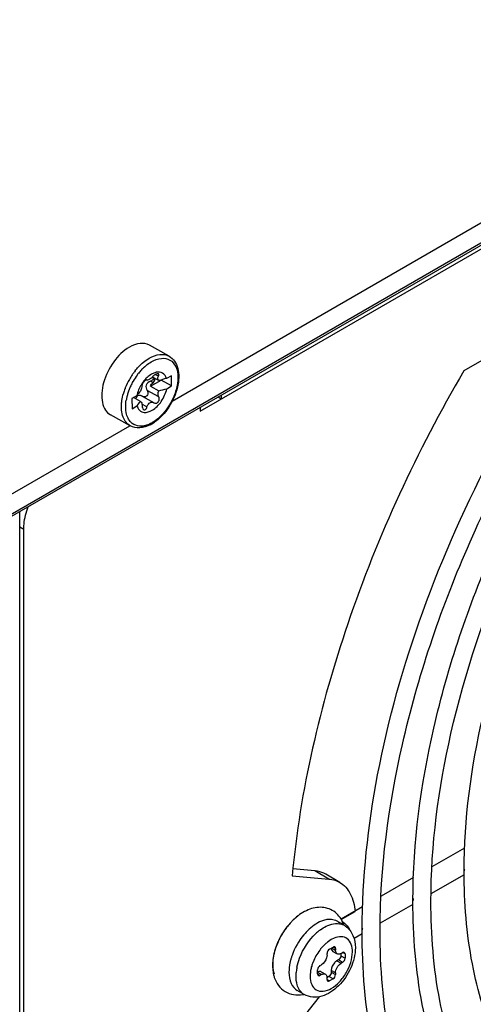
# Model space of a CAD drawing. Header units: inches. Extents: x 0 to 117, y 0 to 83.
# Tile 58 of 86: x 103.874 to 104.769, y 20.836 to 22.777. Entities that reach past the tile are written whole.
import ezdxf

# ---------------------------------------------------------------- set-up
doc = ezdxf.new("R2010")
doc.units = ezdxf.units.IN
doc.header["$LTSCALE"] = 6.431102
doc.header["$MEASUREMENT"] = 0
doc.layers.get('0').update_dxf_attribs({"linetype": 'CONTINUOUS'})

msp = doc.modelspace()

# ---------------------------------------------------------------- linework, layer by layer
at = {"color": 7, "linetype": 'CONTINUOUS'}
for p, q in [((107.6724, 24.0004), (103.5644, 21.6286)), ((103.5672, 21.6351), (107.6753, 24.0069)), ((104.175, 22.0252), (105.0379, 22.5234)), ((104.23, 22.0055), (104.8355, 22.3551)), ((104.9207, 22.1833), (104.7503, 22.085)), ((104.1689, 22.114), (104.1299, 22.1358)), ((104.1387, 22.0808), (104.1342, 22.0786)), ((104.1484, 22.0658), (104.136, 22.0727)), ((104.1385, 22.0713), (104.1379, 22.0692)), ((104.1426, 22.0821), (104.1387, 22.0808)), ((104.1478, 22.0743), (104.1416, 22.0778)), ((104.1736, 22.0756), (104.1639, 22.07)), ((104.1739, 22.0553), (104.1736, 22.0756)), ((104.1244, 22.0671), (104.1246, 22.067)), ((104.1246, 22.067), (104.1245, 22.0671)), ((104.132, 22.0548), (104.153, 22.0669)), ((104.132, 22.0548), (104.1487, 22.0455)), ((104.1372, 22.0618), (104.1323, 22.0645)), ((104.1739, 22.0553), (104.153, 22.0669)), ((104.1642, 22.0498), (104.1739, 22.0553)), ((104.1052, 22.0361), (104.0956, 22.0306)), ((104.1127, 22.0247), (104.0989, 22.0324)), ((104.1068, 22.0356), (104.1053, 22.0344)), ((104.1163, 22.0348), (104.1159, 22.035)), ((104.116, 22.035), (104.1395, 22.0219)), ((104.1484, 22.0336), (104.1255, 22.0463)), ((104.2717, 22.0296), (104.2654, 22.0333)), ((104.2713, 22.0367), (104.2717, 22.0296)), ((104.0956, 22.0306), (104.0959, 22.0103)), ((104.0959, 22.0103), (104.1055, 22.0159)), ((104.1252, 22.0139), (104.1153, 22.0194)), ((104.1389, 22.0222), (104.1395, 22.0219)), ((104.23, 22.0129), (104.23, 22.0055)), ((104.0922, 21.9765), (104.0533, 21.9982)), ((103.6575, 21.7264), (104.0914, 21.9769)), ((103.8742, 19.3336), (103.8742, 21.8075)), ((103.882, 21.7725), (103.8742, 21.777)), ((103.882, 19.8276), (103.882, 21.7725)), ((104.7519, 21.1444), (104.6874, 21.1071)), ((104.4562, 21.0993), (104.4131, 21.1032)), ((104.7509, 21.0974), (104.7509, 21.0994)), ((104.4116, 21.0897), (104.484, 21.0833)), ((104.484, 21.0833), (104.4562, 21.0993)), ((104.5056, 21.0766), (104.4778, 21.0927)), ((104.6509, 21.0861), (104.587, 21.0492)), ((104.751, 21.0916), (104.6856, 21.0538)), ((104.65, 21.0391), (104.65, 21.0411)), ((104.5507, 21.0282), (104.5086, 21.0039)), ((104.6501, 21.0333), (104.5854, 20.996)), ((104.5087, 21.0036), (104.5358, 21.0192)), ((104.5143, 20.992), (104.5004, 21)), ((104.5122, 20.9983), (104.5149, 20.9964)), ((104.5498, 20.9813), (104.5498, 20.9833)), ((104.4888, 20.964), (104.4834, 20.9604)), ((104.4943, 20.9667), (104.4888, 20.964)), ((104.5499, 20.9755), (104.5338, 20.9662)), ((104.4854, 20.9451), (104.4924, 20.9491)), ((104.4896, 20.9475), (104.4972, 20.9431)), ((104.4972, 20.9463), (104.4924, 20.9491)), ((104.4972, 20.9463), (104.4972, 20.9431)), ((104.4805, 20.9335), (104.4805, 20.9367)), ((104.4921, 20.9407), (104.4991, 20.9367)), ((104.5077, 20.9364), (104.5077, 20.9322)), ((104.5077, 20.9322), (104.516, 20.9274)), ((104.5084, 20.9367), (104.5111, 20.9383)), ((104.516, 20.9355), (104.5111, 20.9383)), ((104.516, 20.9355), (104.516, 20.9274)), ((104.4666, 20.9126), (104.4694, 20.9142)), ((104.5028, 20.9238), (104.5, 20.9222)), ((104.5, 20.9222), (104.5084, 20.9174)), ((104.5038, 20.9245), (104.5028, 20.9238)), ((104.5111, 20.919), (104.5028, 20.9238)), ((104.5111, 20.919), (104.5084, 20.9174)), ((104.4193, 20.8917), (104.4196, 20.899)), ((104.4617, 20.8961), (104.4617, 20.9041)), ((104.4694, 20.8949), (104.4617, 20.8993)), ((104.4617, 20.8961), (104.4666, 20.8933)), ((104.4694, 20.8949), (104.4666, 20.8933)), ((104.4689, 20.9005), (104.4773, 20.8957)), ((104.484, 20.8913), (104.4805, 20.8892)), ((104.4805, 20.8852), (104.4805, 20.8884)), ((104.4924, 20.8864), (104.484, 20.8913)), ((104.4924, 20.8864), (104.4854, 20.8824)), ((104.4972, 20.8981), (104.4889, 20.9029)), ((104.4889, 20.9029), (104.4889, 20.8997)), ((104.4889, 20.8997), (104.4972, 20.8949)), ((104.4972, 20.8981), (104.4972, 20.8949)), ((104.4805, 20.8852), (104.4854, 20.8824)), ((104.4652, 20.8511), (104.4116, 20.7843)), ((104.4356, 20.8556), (104.4217, 20.8637))]:
    msp.add_line(p, q, dxfattribs=at)
for centre, radius, start, end in [((104.1892, 22.0166), 0.1029, 134.8123, 137.011), ((104.1863, 22.0196), 0.0986, 132.2464, 134.8169), ((104.1843, 22.0217), 0.0957, 132.0027, 132.2354), ((104.1827, 22.0236), 0.0933, 130.043, 132.0105), ((104.181, 22.0255), 0.0907, 129.8407, 130.0351), ((104.2061, 22.0032), 0.1327, 146.1492, 150.5856), ((104.2048, 22.0041), 0.1311, 144.7643, 146.1474), ((104.2035, 22.005), 0.1295, 143.7151, 144.7639), ((104.204, 22.0044), 0.1221, 143.6111, 150.3207), ((104.2015, 22.0065), 0.127, 141.7994, 143.7185), ((104.1998, 22.0078), 0.125, 141.5913, 141.7949), ((104.2002, 22.0072), 0.1174, 141.7869, 143.5936), ((104.1988, 22.0083), 0.1156, 141.6224, 141.7828), ((104.1947, 22.0116), 0.1102, 137.0442, 141.6597), ((104.1667, 22.0277), 0.0606, 132.8987, 136.8756), ((104.1488, 22.057), 0.0258, 102.9431, 103.8403), ((104.2011, 22.0052), 0.1273, 158.7471, 159.4868), ((104.2058, 22.0033), 0.1324, 150.5671, 158.7189), ((104.2028, 22.0048), 0.1208, 155.2468, 158.946), ((104.2051, 22.0038), 0.1233, 150.7989, 155.2575), ((104.2046, 22.004), 0.1228, 150.3049, 150.7978), ((104.1759, 22.02), 0.0726, 152.9247, 157.6391), ((104.1763, 22.0198), 0.0731, 148.1361, 152.9206), ((104.1754, 22.0204), 0.0719, 143.2434, 148.1558), ((104.1721, 22.0228), 0.0679, 139.4239, 143.2458), ((104.1696, 22.025), 0.0645, 138.1589, 139.4045), ((104.1686, 22.0259), 0.0631, 136.8541, 138.1577), ((104.1275, 22.0589), 0.0093, 126.1271, 129.1202), ((104.1264, 22.0604), 0.00741, 122.628, 126.1439), ((104.124, 22.0664), 0.000839, 61.048, 69.4333), ((104.1892, 22.0092), 0.1148, 163.9794, 164.2135), ((104.1953, 22.0073), 0.1212, 159.4528, 163.9431), ((104.1825, 22.0112), 0.0995, 165.8096, 169.3843), ((104.1864, 22.0102), 0.1035, 165.2164, 165.8306), ((104.1877, 22.0099), 0.1048, 164.3838, 165.216), ((104.1889, 22.0096), 0.1061, 163.942, 164.3843), ((104.1946, 22.0079), 0.112, 159.6662, 163.9099), ((104.1994, 22.0061), 0.1171, 159.2705, 159.6971), ((104.2, 22.0059), 0.1178, 158.9582, 159.2706), ((104.1097, 22.0239), 0.0127, 64.5587, 70.295), ((104.1093, 22.023), 0.0137, 60.9303, 64.586), ((104.12, 22.0401), 0.0064, 283.7483, 289.4742), ((104.1772, 22.0122), 0.0941, 169.4028, 170.7861), ((104.1164, 22.0261), 0.014, 161.2513, 163.2167), ((104.1343, 22.0138), 0.00958, 60.9392, 62.8732), ((104.1422, 22.0267), 0.00551, 240.9391, 263.843), ((104.0989, 22.0417), 0.0711, 297.645, 300.0115), ((104.0968, 22.0453), 0.0752, 300.0085, 301.9024), ((104.094, 22.0498), 0.0805, 301.9136, 304.8465), ((104.7959, 21.0994), 0.0446, 175.61, 180.0076), ((104.6951, 21.0412), 0.0448, 175.6216, 180.0086), ((104.4954, 20.9177), 0.1178, 131.4205, 134.2552), ((104.4918, 20.9205), 0.1132, 132.9743, 134.0139), ((104.4879, 20.9247), 0.1074, 129.5797, 132.9932), ((104.4848, 20.9285), 0.1026, 129.0687, 129.5579), ((104.4833, 20.9304), 0.1001, 127.6815, 129.0724), ((104.5115, 20.9029), 0.1396, 144.6751, 146.7998), ((104.5121, 20.9026), 0.1403, 143.4251, 145.2525), ((104.5059, 20.9074), 0.1325, 135.776, 143.4896), ((104.4988, 20.9141), 0.1228, 134.2453, 135.7036), ((104.4947, 20.9175), 0.1174, 134.0166, 135.5475), ((104.5176, 20.9056), 0.1069, 132.5591, 132.8636), ((104.5229, 20.9078), 0.0936, 126.6335, 128.552), ((104.5209, 20.9105), 0.0902, 126.122, 126.6251), ((104.5021, 20.9808), 0.0202, 59.9815, 63.0359), ((104.4555, 20.9736), 0.0611, 17.6801, 20.8647), ((104.4946, 20.9578), 0.0395, 55.9283, 59.9834), ((104.595, 20.9833), 0.0449, 175.632, 180.0094), ((104.5128, 20.902), 0.1412, 146.762, 158.8801), ((104.5143, 20.9011), 0.1429, 146.8027, 155.9918), ((104.5134, 20.9017), 0.1419, 145.2513, 146.811), ((104.5283, 20.9011), 0.1022, 128.5875, 133.1248), ((104.4969, 20.908), 0.1242, 160.8658, 164.6541), ((104.4999, 20.9067), 0.1275, 161.6101, 164.202), ((104.504, 20.9053), 0.1318, 160.1683, 161.6171), ((104.5012, 20.9066), 0.1288, 160.2431, 160.8865), ((104.5057, 20.9047), 0.1337, 159.7121, 160.1707), ((104.502, 20.9063), 0.1296, 159.9491, 160.2435), ((104.5035, 20.9057), 0.1312, 158.9493, 159.9474), ((104.5068, 20.9043), 0.1348, 158.8769, 159.7116), ((104.5095, 20.9033), 0.1377, 156.0065, 158.8698), ((104.5443, 20.8842), 0.0978, 141.5981, 143.1655), ((104.5431, 20.8851), 0.0963, 141.2823, 141.5951), ((104.5394, 20.8882), 0.0916, 136.6885, 141.3217), ((104.5329, 20.8943), 0.0826, 131.7072, 136.6873), ((104.5283, 20.8994), 0.0757, 129.0555, 131.6792), ((104.526, 20.9022), 0.0721, 128.0244, 129.0428), ((104.5252, 20.9033), 0.0707, 127.7034, 128.0221), ((104.524, 20.9048), 0.0688, 126.1666, 127.709), ((104.4891, 20.9095), 0.1164, 165.8301, 169.6513), ((104.4835, 20.9115), 0.1104, 166.159, 169.815), ((104.4906, 20.9098), 0.1177, 164.6719, 166.1839), ((104.4939, 20.9084), 0.1212, 165.5457, 165.8545), ((104.4952, 20.908), 0.1226, 164.6561, 165.5447), ((104.4967, 20.9076), 0.1241, 164.2116, 164.657), ((104.5191, 20.8943), 0.1142, 163.3138, 164.7245), ((104.5241, 20.8927), 0.1195, 160.4607, 163.3002), ((104.5469, 20.8822), 0.1011, 143.1558, 158.2877), ((104.5168, 20.8898), 0.0976, 168.3938, 173.7854), ((104.5364, 20.8864), 0.0898, 158.8656, 163.6002), ((104.5413, 20.8846), 0.0951, 158.3604, 158.9089), ((104.4417, 20.9106), 0.0686, 189.5272, 195.2501), ((104.4368, 20.9093), 0.0635, 195.2895, 198.2647), ((104.5079, 20.8908), 0.0886, 173.854, 174.7024), ((104.4221, 20.9158), 0.0612, 279.6268, 282.1064)]:
    msp.add_arc(centre, radius, start, end, dxfattribs=at)
for points, knots in [([(104.5852, 20.9813), (104.5852, 21.1046), (104.6198, 21.364), (104.7487, 21.7453), (104.9474, 22.1129), (105.1998, 22.4365), (105.4849, 22.6895), (105.7424, 22.8309), (105.9432, 22.8847), (106.0805, 22.8951), (106.2077, 22.8767), (106.2846, 22.8447), (106.3194, 22.8247)], [0, 0, 0, 0, 0.128894, 0.270992, 0.418769, 0.563714, 0.697796, 0.815042, 0.866733, 0.914071, 0.95799, 1, 1, 1, 1]), ([(104.65, 21.0411), (104.6502, 21.1551), (104.6823, 21.3943), (104.8014, 21.7453), (104.9846, 22.0829), (105.2172, 22.3798), (105.4807, 22.6123), (105.7197, 22.7422), (105.9073, 22.7916), (106.0373, 22.8008), (106.1588, 22.7828), (106.2327, 22.752), (106.2663, 22.7326)], [0, 0, 0, 0, 0.128545, 0.269649, 0.416148, 0.559831, 0.693023, 0.810272, 0.862515, 0.910866, 0.956244, 1, 1, 1, 1]), ([(104.6855, 21.0391), (104.6855, 21.1503), (104.7166, 21.3843), (104.8329, 21.7282), (105.0121, 22.0598), (105.2397, 22.3516), (105.4968, 22.5799), (105.729, 22.7074), (105.9099, 22.7559), (106.0335, 22.7653), (106.1481, 22.7487), (106.2173, 22.72), (106.2486, 22.7019)], [0, 0, 0, 0, 0.128918, 0.271072, 0.418918, 0.563928, 0.698055, 0.815299, 0.86696, 0.914244, 0.958084, 1, 1, 1, 1]), ([(104.7509, 21.0994), (104.7511, 21.2012), (104.7798, 21.4147), (104.8862, 21.728), (105.0497, 22.0294), (105.2574, 22.2944), (105.4927, 22.5019), (105.7061, 22.6178), (105.8738, 22.6619), (105.99, 22.6701), (106.0987, 22.6539), (106.1648, 22.6264), (106.1949, 22.609)], [0, 0, 0, 0, 0.128529, 0.269573, 0.415994, 0.559598, 0.692734, 0.809982, 0.862258, 0.910672, 0.956138, 1, 1, 1, 1]), ([(104.5498, 20.9833), (104.55, 21.0855), (104.5734, 21.2992), (104.6634, 21.618), (104.805, 21.9346), (104.9296, 22.1342), (104.9989, 22.2294)], [0, 0, 0, 0, 0.228224, 0.476577, 0.737046, 1, 1, 1, 1]), ([(104.0906, 22.1318), (104.0784, 22.1248), (104.057, 22.1033), (104.0406, 22.0701), (104.0354, 22.0419), (104.0362, 22.0232), (104.0418, 22.0077), (104.0492, 22.0005), (104.0532, 21.9982)], [0, 0, 0, 0, 0.268673, 0.559114, 0.693219, 0.811239, 0.911733, 1, 1, 1, 1]), ([(104.1299, 22.1358), (104.1246, 22.1388), (104.1101, 22.1409), (104.0971, 22.1356), (104.0906, 22.1318)], [0, 0, 0, 0, 0.451944, 1, 1, 1, 1]), ([(104.1019, 22.0854), (104.104, 22.088), (104.1121, 22.0974), (104.1217, 22.1056), (104.1296, 22.1101)], [0, 0, 0, 0, 0.266412, 1, 1, 1, 1]), ([(104.1296, 22.1101), (104.1361, 22.1138), (104.149, 22.1192), (104.1635, 22.117), (104.1689, 22.114)], [0, 0, 0, 0, 0.548039, 1, 1, 1, 1]), ([(104.1338, 22.1029), (104.1399, 22.1064), (104.152, 22.1114), (104.1717, 22.1083), (104.1842, 22.0928), (104.1875, 22.0712), (104.1835, 22.0463), (104.1695, 22.0136), (104.1509, 21.9918), (104.1356, 21.983)], [0, 0, 0, 0, 0.114275, 0.208409, 0.303106, 0.418501, 0.557625, 0.711083, 1, 1, 1, 1]), ([(104.1689, 22.114), (104.1731, 22.1117), (104.1808, 22.1045), (104.1871, 22.0894), (104.1887, 22.0715), (104.1848, 22.0449), (104.1704, 22.0128), (104.1512, 21.9915), (104.14, 21.9837)], [0, 0, 0, 0, 0.096558, 0.200542, 0.317088, 0.44691, 0.729135, 1, 1, 1, 1]), ([(104.1385, 22.0752), (104.1366, 22.0732), (104.1339, 22.0708), (104.1309, 22.0688), (104.1302, 22.0684)], [0, 0, 0, 0, 0.771272, 1, 1, 1, 1]), ([(104.1639, 22.07), (104.1626, 22.0742), (104.1572, 22.0826), (104.1472, 22.0831), (104.143, 22.0822)], [0, 0, 0, 0, 0.501903, 1, 1, 1, 1]), ([(104.1477, 22.0791), (104.1474, 22.0792), (104.1461, 22.0796), (104.1446, 22.0792), (104.1436, 22.0788)], [0, 0, 0, 0, 0.19944, 1, 1, 1, 1]), ([(104.1484, 22.0658), (104.1474, 22.0667), (104.1459, 22.0698), (104.147, 22.0728), (104.1478, 22.0743)], [0, 0, 0, 0, 0.4547, 1, 1, 1, 1]), ([(104.1478, 22.0743), (104.1481, 22.0748), (104.1488, 22.0762), (104.1487, 22.0785), (104.1477, 22.0791)], [0, 0, 0, 0, 0.332041, 1, 1, 1, 1]), ([(104.7503, 22.085), (104.658, 21.9272), (104.5087, 21.6053), (104.4275, 21.2586), (104.4116, 21.0897)], [0, 0, 0, 0, 0.518687, 1, 1, 1, 1]), ([(104.1153, 22.0555), (104.1153, 22.0548), (104.1148, 22.0512), (104.1136, 22.0477), (104.1124, 22.045)], [0, 0, 0, 0, 0.186144, 1, 1, 1, 1]), ([(104.1216, 22.0661), (104.1199, 22.0647), (104.1174, 22.0613), (104.1154, 22.0574), (104.1153, 22.0555)], [0, 0, 0, 0, 0.543001, 1, 1, 1, 1]), ([(104.1323, 22.0645), (104.1287, 22.0633), (104.1216, 22.0581), (104.1235, 22.0493), (104.1255, 22.0463)], [0, 0, 0, 0, 0.510688, 1, 1, 1, 1]), ([(104.1302, 22.0684), (104.1296, 22.068), (104.1279, 22.0672), (104.1257, 22.0664), (104.1246, 22.067)], [0, 0, 0, 0, 0.348805, 1, 1, 1, 1]), ([(104.0752, 22.0219), (104.0754, 22.0234), (104.0761, 22.0296), (104.0775, 22.0358), (104.0787, 22.0404)], [0, 0, 0, 0, 0.241722, 1, 1, 1, 1]), ([(104.1255, 22.0463), (104.1268, 22.0444), (104.1279, 22.0392), (104.1243, 22.0349), (104.1221, 22.0341)], [0, 0, 0, 0, 0.504348, 1, 1, 1, 1]), ([(104.1353, 22.0073), (104.1426, 22.0115), (104.1551, 22.0246), (104.1624, 22.0409), (104.1642, 22.0498)], [0, 0, 0, 0, 0.483994, 1, 1, 1, 1]), ([(104.1445, 22.0216), (104.1466, 22.0225), (104.1499, 22.0265), (104.1495, 22.0316), (104.1484, 22.0336)], [0, 0, 0, 0, 0.501883, 1, 1, 1, 1]), ([(104.1484, 22.0336), (104.147, 22.0362), (104.1466, 22.0408), (104.1482, 22.0446), (104.1487, 22.0455)], [0, 0, 0, 0, 0.73246, 1, 1, 1, 1]), ([(104.0922, 21.9765), (104.0858, 21.9801), (104.075, 21.9951), (104.0744, 22.0125), (104.0752, 22.0219)], [0, 0, 0, 0, 0.440332, 1, 1, 1, 1]), ([(104.096, 21.9815), (104.0904, 21.9859), (104.0822, 22.0016), (104.0829, 22.0183), (104.0843, 22.0273)], [0, 0, 0, 0, 0.438699, 1, 1, 1, 1]), ([(104.1055, 22.0159), (104.1059, 22.0145), (104.1078, 22.0098), (104.1117, 22.0058), (104.1151, 22.0044)], [0, 0, 0, 0, 0.274258, 1, 1, 1, 1]), ([(104.1127, 22.0247), (104.1132, 22.0243), (104.1153, 22.0213), (104.1158, 22.0176), (104.1159, 22.0148)], [0, 0, 0, 0, 0.191445, 1, 1, 1, 1]), ([(104.1159, 22.0148), (104.1159, 22.0141), (104.1162, 22.0118), (104.1173, 22.0093), (104.1188, 22.0085)], [0, 0, 0, 0, 0.290852, 1, 1, 1, 1]), ([(104.1252, 22.0139), (104.1255, 22.0148), (104.1265, 22.018), (104.1287, 22.0209), (104.1309, 22.0222)], [0, 0, 0, 0, 0.270024, 1, 1, 1, 1]), ([(104.1151, 22.0044), (104.1165, 22.0038), (104.1234, 22.0021), (104.1306, 22.0046), (104.1353, 22.0073)], [0, 0, 0, 0, 0.222119, 1, 1, 1, 1]), ([(104.1315, 21.9804), (104.1251, 21.9767), (104.1121, 21.9713), (104.0976, 21.9735), (104.0922, 21.9765)], [0, 0, 0, 0, 0.548039, 1, 1, 1, 1]), ([(104.1318, 21.9788), (104.1254, 21.9754), (104.1121, 21.9707), (104.0978, 21.9734), (104.0922, 21.9765)], [0, 0, 0, 0, 0.52989, 1, 1, 1, 1]), ([(104.1287, 21.9795), (104.123, 21.9772), (104.1116, 21.9743), (104.1001, 21.9783), (104.096, 21.9815)], [0, 0, 0, 0, 0.537858, 1, 1, 1, 1]), ([(103.882, 21.7725), (103.882, 21.776), (103.8829, 21.7913), (103.8868, 21.8063), (103.891, 21.8172)], [0, 0, 0, 0, 0.232328, 1, 1, 1, 1]), ([(104.4778, 21.0926), (104.473, 21.0954), (104.4656, 21.0981), (104.4581, 21.0992), (104.4562, 21.0993)], [0, 0, 0, 0, 0.742839, 1, 1, 1, 1]), ([(104.484, 21.0833), (104.486, 21.0831), (104.4935, 21.082), (104.5008, 21.0794), (104.5057, 21.0765)], [0, 0, 0, 0, 0.257093, 1, 1, 1, 1]), ([(105.003, 20.5445), (104.9626, 20.5678), (104.8873, 20.631), (104.8074, 20.7613), (104.7602, 20.9209), (104.7509, 21.0366), (104.7509, 21.0974)], [0, 0, 0, 0, 0.220243, 0.454479, 0.712843, 1, 1, 1, 1]), ([(104.5057, 21.0765), (104.5144, 21.0715), (104.5299, 21.0538), (104.5348, 21.0316), (104.5358, 21.0196)], [0, 0, 0, 0, 0.457028, 1, 1, 1, 1]), ([(104.5127, 20.9954), (104.5094, 21.0039), (104.4984, 21.02), (104.4707, 21.0301), (104.4416, 21.0239), (104.4251, 21.0127), (104.4175, 21.006)], [0, 0, 0, 0, 0.242495, 0.483525, 0.73121, 1, 1, 1, 1]), ([(104.9316, 20.4209), (104.8866, 20.4469), (104.8025, 20.5175), (104.7132, 20.6632), (104.6604, 20.8416), (104.65, 20.9712), (104.65, 21.0391)], [0, 0, 0, 0, 0.219985, 0.454111, 0.712567, 1, 1, 1, 1]), ([(104.9493, 20.4516), (104.9075, 20.4758), (104.829, 20.5418), (104.7454, 20.6791), (104.6953, 20.8493), (104.6855, 20.9736), (104.6855, 21.0391)], [0, 0, 0, 0, 0.215387, 0.447553, 0.707661, 1, 1, 1, 1]), ([(104.4825, 21.0036), (104.4795, 21.0033), (104.4656, 21.0002), (104.4534, 20.9918), (104.4453, 20.9844)], [0, 0, 0, 0, 0.21823, 1, 1, 1, 1]), ([(104.4448, 20.984), (104.4412, 20.9806), (104.4272, 20.9656), (104.4167, 20.9473), (104.4115, 20.9327)], [0, 0, 0, 0, 0.243088, 1, 1, 1, 1]), ([(104.4677, 20.9834), (104.4711, 20.9859), (104.4832, 20.9935), (104.4991, 20.9974), (104.5089, 20.9944)], [0, 0, 0, 0, 0.295332, 1, 1, 1, 1]), ([(104.5167, 20.9905), (104.5232, 20.9861), (104.5338, 20.9726), (104.5364, 20.9562), (104.5364, 20.9479)], [0, 0, 0, 0, 0.488686, 1, 1, 1, 1]), ([(104.4212, 20.9094), (104.4224, 20.9155), (104.4298, 20.9401), (104.4444, 20.9625), (104.4585, 20.9757)], [0, 0, 0, 0, 0.245114, 1, 1, 1, 1]), ([(104.5306, 20.9398), (104.5306, 20.9491), (104.5265, 20.9651), (104.5078, 20.971), (104.4988, 20.9686), (104.4943, 20.9667)], [0, 0, 0, 0, 0.508355, 0.734331, 1, 1, 1, 1]), ([(104.8608, 20.2982), (104.811, 20.3269), (104.7182, 20.4048), (104.6196, 20.5657), (104.5612, 20.7629), (104.5498, 20.9061), (104.5498, 20.9813)], [0, 0, 0, 0, 0.219777, 0.453813, 0.712343, 1, 1, 1, 1]), ([(104.8785, 20.3289), (104.832, 20.3557), (104.7448, 20.4291), (104.6518, 20.5816), (104.5961, 20.7706), (104.5852, 20.9086), (104.5852, 20.9813)], [0, 0, 0, 0, 0.215627, 0.447894, 0.707915, 1, 1, 1, 1]), ([(104.5364, 20.9479), (104.5364, 20.9343), (104.5291, 20.9064), (104.5094, 20.8771), (104.4882, 20.8597), (104.4708, 20.8514), (104.4525, 20.8491), (104.4407, 20.8527), (104.4356, 20.8556)], [0, 0, 0, 0, 0.258427, 0.52906, 0.656444, 0.775299, 0.88849, 1, 1, 1, 1]), ([(104.3747, 20.9304), (104.3742, 20.9278), (104.3727, 20.9175), (104.3728, 20.9069), (104.3741, 20.8993)], [0, 0, 0, 0, 0.25974, 1, 1, 1, 1]), ([(104.3749, 20.931), (104.3743, 20.9279), (104.3728, 20.9164), (104.3735, 20.9044), (104.376, 20.8965)], [0, 0, 0, 0, 0.275945, 1, 1, 1, 1]), ([(104.4471, 20.8917), (104.4471, 20.8861), (104.4485, 20.8756), (104.4584, 20.8631), (104.4742, 20.8607), (104.4904, 20.8673), (104.506, 20.8804), (104.523, 20.9036), (104.5305, 20.9255), (104.5306, 20.9398)], [0, 0, 0, 0, 0.114638, 0.208158, 0.30156, 0.41605, 0.555045, 0.70907, 1, 1, 1, 1]), ([(104.4805, 20.9335), (104.4805, 20.9316), (104.4792, 20.9241), (104.4744, 20.917), (104.4694, 20.9142)], [0, 0, 0, 0, 0.240524, 1, 1, 1, 1]), ([(104.5005, 20.9359), (104.5, 20.9362), (104.4978, 20.938), (104.4972, 20.941), (104.4972, 20.9431)], [0, 0, 0, 0, 0.220853, 1, 1, 1, 1]), ([(104.5084, 20.9367), (104.5077, 20.9363), (104.5053, 20.9351), (104.5021, 20.9349), (104.5005, 20.9359)], [0, 0, 0, 0, 0.29391, 1, 1, 1, 1]), ([(104.4089, 20.9244), (104.4083, 20.9222), (104.4064, 20.9142), (104.4054, 20.9058), (104.4054, 20.8997)], [0, 0, 0, 0, 0.263689, 1, 1, 1, 1]), ([(104.4502, 20.9118), (104.4497, 20.9101), (104.448, 20.9035), (104.4472, 20.8967), (104.4471, 20.8917)], [0, 0, 0, 0, 0.263813, 1, 1, 1, 1]), ([(104.5, 20.9222), (104.4984, 20.9213), (104.4926, 20.9164), (104.4889, 20.9087), (104.4889, 20.9029)], [0, 0, 0, 0, 0.240522, 1, 1, 1, 1]), ([(104.4972, 20.8981), (104.4972, 20.8999), (104.4986, 20.9074), (104.5034, 20.9145), (104.5084, 20.9174)], [0, 0, 0, 0, 0.240524, 1, 1, 1, 1]), ([(104.3765, 20.8894), (104.3801, 20.8783), (104.3951, 20.8572), (104.4208, 20.8535), (104.4324, 20.8555)], [0, 0, 0, 0, 0.500465, 1, 1, 1, 1]), ([(104.4054, 20.8997), (104.4054, 20.8922), (104.4072, 20.8782), (104.4164, 20.8667), (104.4217, 20.8637)], [0, 0, 0, 0, 0.550779, 1, 1, 1, 1]), ([(104.4235, 20.8695), (104.4228, 20.8711), (104.4202, 20.8782), (104.4193, 20.8859), (104.4193, 20.8917)], [0, 0, 0, 0, 0.230689, 1, 1, 1, 1]), ([(104.4689, 20.9005), (104.4684, 20.9008), (104.4661, 20.9016), (104.4634, 20.9009), (104.4617, 20.9001)], [0, 0, 0, 0, 0.223944, 1, 1, 1, 1]), ([(104.4694, 20.8949), (104.4701, 20.8953), (104.4725, 20.8964), (104.4756, 20.8966), (104.4773, 20.8957)], [0, 0, 0, 0, 0.29391, 1, 1, 1, 1]), ([(104.4773, 20.8957), (104.4778, 20.8954), (104.4799, 20.8936), (104.4805, 20.8906), (104.4805, 20.8884)], [0, 0, 0, 0, 0.220853, 1, 1, 1, 1])]:
    msp.add_open_spline(points, degree=3, knots=knots, dxfattribs=at)
for points in [[(104.1229, 22.0952), (104.1263, 22.0981), (104.13, 22.1007), (104.1338, 22.1029)], [(104.1342, 22.0786), (104.131, 22.0768), (104.1281, 22.0745), (104.1255, 22.0721)], [(104.1436, 22.0788), (104.1417, 22.078), (104.1399, 22.0767), (104.1385, 22.0752)], [(104.1639, 22.07), (104.1587, 22.0689), (104.1535, 22.0675), (104.1484, 22.0658)], [(104.1243, 22.0672), (104.1237, 22.0674), (104.1229, 22.067), (104.1224, 22.0667)], [(104.132, 22.0548), (104.1333, 22.0574), (104.135, 22.0599), (104.1372, 22.0618)], [(104.1357, 22.0665), (104.1347, 22.0657), (104.1335, 22.065), (104.1323, 22.0645)], [(104.1379, 22.0692), (104.1373, 22.0681), (104.1366, 22.0672), (104.1357, 22.0665)], [(104.1372, 22.0618), (104.1395, 22.0637), (104.1411, 22.0668), (104.1413, 22.0698)], [(104.1053, 22.0344), (104.1043, 22.0333), (104.1036, 22.032), (104.1031, 22.0306)], [(104.1088, 22.0476), (104.1073, 22.0439), (104.106, 22.04), (104.1052, 22.0361)], [(104.1124, 22.045), (104.1097, 22.0423), (104.1073, 22.0393), (104.1052, 22.0361)], [(104.1106, 22.0365), (104.1093, 22.0365), (104.108, 22.0362), (104.1068, 22.0356)], [(104.114, 22.0359), (104.1129, 22.0363), (104.1118, 22.0365), (104.1106, 22.0365)], [(104.1215, 22.0339), (104.12, 22.0335), (104.1183, 22.0338), (104.1169, 22.0345)], [(104.1487, 22.0455), (104.1538, 22.0472), (104.159, 22.0486), (104.1642, 22.0498)], [(104.1055, 22.0159), (104.1076, 22.0191), (104.11, 22.022), (104.1127, 22.0247)], [(104.1225, 22.009), (104.1239, 22.0101), (104.1248, 22.0121), (104.1252, 22.0139)], [(104.1309, 22.0222), (104.1317, 22.0227), (104.1327, 22.023), (104.1337, 22.0232)], [(104.1337, 22.0232), (104.1354, 22.0235), (104.1372, 22.0231), (104.1387, 22.0223)], [(104.1416, 22.0212), (104.1425, 22.0211), (104.1436, 22.0213), (104.1445, 22.0216)], [(104.1188, 22.0085), (104.1199, 22.0078), (104.1215, 22.0082), (104.1225, 22.009)], [(104.1356, 21.983), (104.1334, 21.9817), (104.1311, 21.9805), (104.1287, 21.9795)], [(104.489, 21.0036), (104.4868, 21.0038), (104.4847, 21.0038), (104.4825, 21.0036)], [(104.5004, 21), (104.4969, 21.002), (104.4929, 21.0032), (104.489, 21.0036)], [(104.411, 20.9997), (104.4061, 20.9947), (104.4016, 20.9893), (104.3976, 20.9836)], [(104.5051, 20.9965), (104.5037, 20.9979), (104.5021, 20.9991), (104.5004, 21)], [(104.5089, 20.9944), (104.5108, 20.9938), (104.5126, 20.993), (104.5143, 20.992)], [(104.51, 20.9978), (104.5116, 20.9964), (104.5129, 20.9946), (104.5136, 20.9926)], [(104.5149, 20.9964), (104.5169, 20.9949), (104.5186, 20.9931), (104.5202, 20.9912)], [(104.5202, 20.9912), (104.5223, 20.9886), (104.524, 20.9857), (104.5254, 20.9826)], [(104.4854, 20.9451), (104.4826, 20.9435), (104.4805, 20.9399), (104.4805, 20.9367)], [(104.4889, 20.9471), (104.489, 20.946), (104.4892, 20.9449), (104.4896, 20.9438)], [(104.4958, 20.9495), (104.4948, 20.95), (104.4934, 20.9497), (104.4924, 20.9491)], [(104.4972, 20.9463), (104.4972, 20.9475), (104.4968, 20.9489), (104.4958, 20.9495)], [(104.4896, 20.9438), (104.4901, 20.9426), (104.491, 20.9414), (104.4921, 20.9407)], [(104.5077, 20.9322), (104.5077, 20.9293), (104.506, 20.9263), (104.5038, 20.9245)], [(104.5146, 20.9386), (104.5136, 20.9392), (104.5122, 20.9389), (104.5111, 20.9383)], [(104.5111, 20.919), (104.514, 20.9206), (104.516, 20.9242), (104.516, 20.9274)], [(104.516, 20.9355), (104.516, 20.9366), (104.5156, 20.938), (104.5146, 20.9386)], [(104.4666, 20.9126), (104.4638, 20.9109), (104.4617, 20.9074), (104.4617, 20.9041)], [(104.4617, 20.8961), (104.4617, 20.8949), (104.4622, 20.8935), (104.4632, 20.8929)], [(104.4632, 20.8929), (104.4642, 20.8923), (104.4656, 20.8927), (104.4666, 20.8933)], [(104.4889, 20.8997), (104.4889, 20.8965), (104.4868, 20.8929), (104.484, 20.8913)], [(104.4924, 20.8864), (104.4952, 20.8881), (104.4972, 20.8916), (104.4972, 20.8949)], [(104.4267, 20.8638), (104.4255, 20.8656), (104.4244, 20.8675), (104.4235, 20.8695)], [(104.4805, 20.8852), (104.4805, 20.8841), (104.481, 20.8827), (104.4819, 20.8821)], [(104.4819, 20.8821), (104.4829, 20.8815), (104.4844, 20.8818), (104.4854, 20.8824)], [(104.4356, 20.8556), (104.4321, 20.8576), (104.4291, 20.8605), (104.4267, 20.8638)]]:
    msp.add_open_spline(points, degree=3, dxfattribs=at)

doc.saveas('drawing.dxf')
